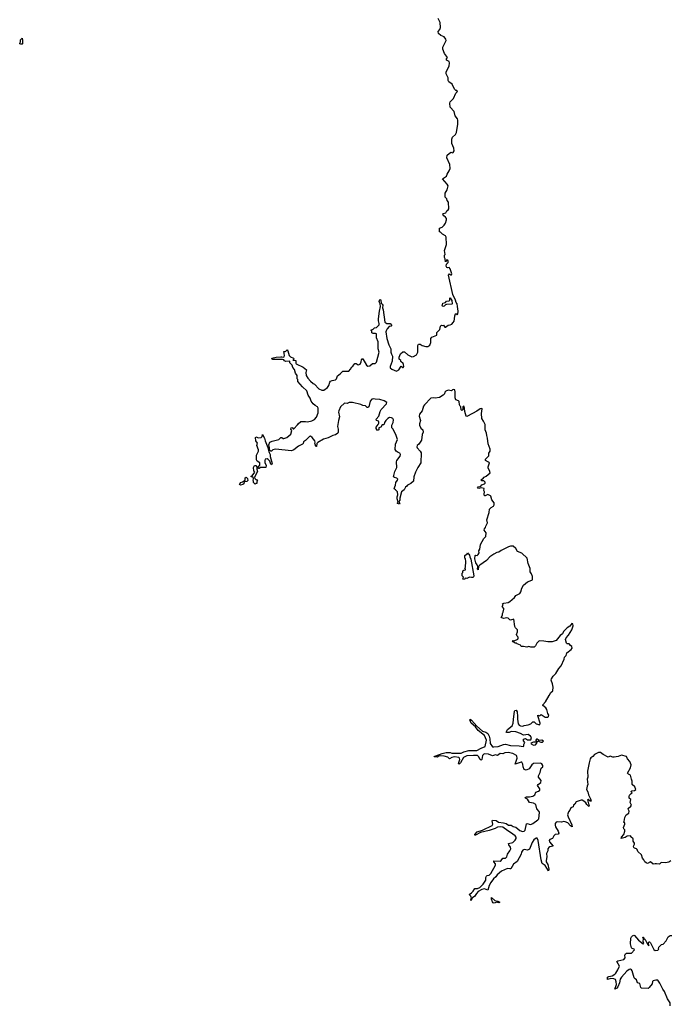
# Model space of a CAD drawing. Extents: x 2219101 to 2444320, y 201258 to 358766.
# Tile 123 of 256: x 2323258 to 2333247, y 270860 to 285966. Entities that reach past the tile are written whole.
import ezdxf

# ---------------------------------------------------------------- set-up
doc = ezdxf.new("R2010")
doc.units = 0

msp = doc.modelspace()

# ---------------------------------------------------------------- linework, layer by layer
at = {"layer": '0CON10XD'}
for points in [[(2327928, 280282), (2327986, 280324), (2328006, 280354), (2328020, 280405), (2328031, 280419), (2328055, 280432), (2328105, 280443), (2328122, 280455), (2328135, 280502), (2328179, 280531), (2328220, 280575), (2328310, 280575), (2328338, 280605), (2328355, 280640), (2328375, 280650), (2328405, 280692), (2328425, 280690), (2328455, 280673), (2328485, 280682), (2328500, 280715), (2328505, 280750), (2328515, 280762), (2328525, 280762), (2328584, 280665), (2328605, 280650), (2328635, 280654), (2328675, 280690), (2328715, 280693), (2328735, 280712), (2328779, 280865), (2328764, 280915), (2328763, 281025), (2328738, 281085), (2328737, 281147), (2328723, 281153), (2328685, 281154), (2328664, 281164), (2328662, 281185), (2328650, 281205), (2328684, 281216), (2328705, 281237), (2328734, 281246), (2328776, 281285), (2328779, 281305), (2328767, 281347), (2328767, 281375), (2328784, 281496), (2328797, 281565), (2328794, 281605), (2328781, 281625), (2328777, 281645), (2328785, 281671), (2328795, 281674), (2328804, 281665), (2328809, 281615), (2328823, 281603), (2328831, 281585), (2328830, 281545), (2328840, 281515), (2328864, 281325), (2328895, 281306), (2328945, 281306), (2328973, 281275), (2328962, 281265), (2328932, 281258), (2328898, 281225), (2328882, 281195), (2328880, 281175), (2328894, 281074), (2328925, 280980), (2328956, 280916), (2328954, 280865), (2328964, 280835), (2328983, 280805), (2328974, 280725), (2328944, 280645), (2328948, 280625), (2328972, 280605), (2329045, 280574), (2329077, 280595), (2329115, 280650), (2329135, 280630), (2329145, 280630), (2329158, 280645), (2329152, 280675), (2329145, 280690), (2329112, 280722), (2329110, 280735), (2329085, 280760), (2329083, 280787), (2329105, 280840), (2329138, 280872), (2329165, 280868), (2329216, 280826), (2329276, 280796), (2329305, 280800), (2329348, 280822), (2329371, 280865), (2329368, 280965), (2329383, 280987), (2329405, 280988), (2329435, 280970), (2329495, 280951), (2329525, 280951), (2329555, 280971), (2329570, 281015), (2329568, 281075), (2329586, 281094), (2329660, 281125), (2329663, 281167), (2329710, 281215), (2329720, 281265), (2329733, 281277), (2329745, 281272), (2329765, 281280), (2329785, 281250), (2329795, 281250), (2329835, 281280), (2329867, 281283), (2329890, 281295), (2329915, 281320), (2329927, 281343), (2329936, 281375), (2329937, 281423), (2329950, 281455), (2329955, 281460), (2329975, 281442), (2329985, 281450), (2329991, 281495), (2329982, 281565), (2329972, 281605), (2329957, 281625), (2329947, 281665), (2329908, 281748), (2329841, 282045), (2329845, 282062), (2329853, 282067), (2329875, 282050), (2329885, 282052), (2329890, 282065), (2329868, 282145), (2329852, 282162), (2329825, 282158), (2329815, 282163), (2329806, 282185), (2329810, 282215), (2329835, 282240), (2329838, 282265), (2329830, 282275), (2329815, 282280), (2329795, 282250), (2329792, 282295), (2329778, 282315), (2329780, 282355), (2329790, 282365), (2329780, 282425), (2329813, 282515), (2329805, 282630), (2329795, 282652), (2329750, 282675), (2329718, 282708), (2329705, 282710), (2329702, 282765), (2329746, 282784), (2329776, 282814), (2329793, 282845), (2329810, 282895), (2329809, 282915), (2329795, 282938), (2329768, 282955), (2329752, 282975), (2329766, 282994), (2329800, 283005), (2329815, 283032), (2329833, 283037), (2329844, 283066), (2329842, 283165), (2329823, 283193), (2329815, 283220), (2329790, 283245), (2329788, 283265), (2329790, 283305), (2329819, 283355), (2329834, 283415), (2329820, 283445), (2329750, 283525), (2329810, 283565), (2329822, 283598), (2329853, 283645), (2329866, 283685), (2329864, 283745), (2329818, 283845), (2329822, 283885), (2329875, 283932), (2329905, 283923), (2329913, 283927), (2329926, 283955), (2329924, 283995), (2329894, 284066), (2329894, 284135), (2329904, 284166), (2329948, 284205), (2329964, 284236), (2329984, 284365), (2329986, 284425), (2329980, 284445), (2329945, 284490), (2329928, 284558), (2329868, 284625), (2329860, 284685), (2329865, 284708), (2329918, 284755), (2329953, 284837), (2329978, 284865), (2329968, 284878), (2329952, 284882), (2329935, 284900), (2329896, 284976), (2329848, 285015), (2329838, 285035), (2329838, 285075), (2329803, 285133), (2329808, 285165), (2329853, 285255), (2329856, 285306), (2329850, 285325), (2329812, 285345), (2329811, 285365), (2329828, 285385), (2329782, 285445), (2329752, 285515), (2329753, 285545), (2329803, 285645), (2329801, 285665), (2329775, 285702), (2329724, 285724), (2329690, 285755), (2329682, 285785), (2329707, 285815), (2329718, 285845), (2329713, 285925), (2329684, 285984)], [(2323275, 285590), (2323260, 285595), (2323258, 285605), (2323270, 285625), (2323270, 285655), (2323295, 285680), (2323302, 285645), (2323302, 285598), (2323295, 285592), (2323275, 285590)], [(2329758, 281568), (2329742, 281575), (2329754, 281616), (2329794, 281626), (2329810, 281650), (2329850, 281655), (2329860, 281665), (2329860, 281695), (2329868, 281698), (2329895, 281660), (2329900, 281605), (2329895, 281600), (2329813, 281597), (2329795, 281590), (2329775, 281572), (2329758, 281568)], [(2330841, 275229), (2330853, 275357), (2330861, 275369), (2330882, 275372), (2330895, 275345), (2330903, 275275), (2330899, 275235), (2330912, 275165), (2330925, 275144), (2330945, 275131), (2330985, 275126), (2331005, 275136), (2331064, 275146), (2331105, 275161), (2331135, 275196), (2331155, 275193), (2331185, 275163), (2331242, 275148), (2331247, 275175), (2331213, 275285), (2331215, 275297), (2331245, 275288), (2331265, 275306), (2331325, 275266), (2331365, 275266), (2331375, 275274), (2331381, 275295), (2331365, 275320), (2331350, 275385), (2331335, 275408), (2331290, 275445), (2331290, 275455), (2331331, 275499), (2331385, 275598), (2331415, 275642), (2331442, 275668), (2331447, 275725), (2331440, 275775), (2331420, 275835), (2331423, 275855), (2331448, 275895), (2331487, 275935), (2331535, 276010), (2331570, 276055), (2331618, 276155), (2331622, 276185), (2331646, 276214), (2331660, 276255), (2331727, 276305), (2331741, 276325), (2331735, 276348), (2331714, 276364), (2331695, 276390), (2331663, 276393), (2331655, 276400), (2331640, 276455), (2331648, 276485), (2331686, 276525), (2331733, 276605), (2331757, 276665), (2331748, 276698), (2331735, 276700), (2331706, 276664), (2331664, 276636), (2331605, 276578), (2331592, 276545), (2331554, 276516), (2331495, 276440), (2331435, 276423), (2331365, 276420), (2331305, 276432), (2331235, 276437), (2331199, 276401), (2331179, 276361), (2331155, 276342), (2331105, 276340), (2331075, 276348), (2331045, 276340), (2330995, 276352), (2330955, 276350), (2330945, 276370), (2330895, 276390), (2330885, 276400), (2330865, 276400), (2330832, 276422), (2330822, 276438), (2330835, 276440), (2330845, 276430), (2330852, 276438), (2330905, 276462), (2330912, 276475), (2330912, 276492), (2330895, 276510), (2330887, 276535), (2330900, 276575), (2330900, 276605), (2330872, 276635), (2330862, 276655), (2330845, 276770), (2330795, 276756), (2330781, 276761), (2330755, 276786), (2330735, 276789), (2330685, 276778), (2330650, 276795), (2330672, 276828), (2330672, 276855), (2330682, 276875), (2330692, 276925), (2330690, 276935), (2330663, 276963), (2330680, 276985), (2330672, 277005), (2330690, 277015), (2330760, 277025), (2330785, 277038), (2330855, 277102), (2330875, 277130), (2330938, 277162), (2330954, 277186), (2330969, 277245), (2330995, 277292), (2331056, 277344), (2331122, 277365), (2331130, 277375), (2331132, 277425), (2331117, 277467), (2331093, 277495), (2331096, 277546), (2331063, 277625), (2331048, 277705), (2330965, 277780), (2330902, 277805), (2330873, 277853), (2330835, 277890), (2330795, 277888), (2330765, 277878), (2330650, 277825), (2330612, 277798), (2330585, 277792), (2330535, 277768), (2330474, 277726), (2330425, 277668), (2330322, 277598), (2330300, 277575), (2330295, 277528), (2330285, 277535), (2330290, 277575), (2330279, 277605), (2330261, 277631), (2330248, 277695), (2330253, 277745), (2330255, 277750), (2330282, 277748), (2330298, 277762), (2330310, 277785), (2330308, 277815), (2330322, 277845), (2330332, 277915), (2330382, 278005), (2330412, 278038), (2330422, 278092), (2330388, 278135), (2330393, 278157), (2330407, 278173), (2330412, 278195), (2330442, 278245), (2330432, 278295), (2330467, 278403), (2330472, 278455), (2330495, 278482), (2330530, 278505), (2330542, 278525), (2330540, 278555), (2330505, 278600), (2330492, 278655), (2330485, 278662), (2330445, 278680), (2330405, 278660), (2330393, 278663), (2330389, 278685), (2330393, 278723), (2330382, 278745), (2330390, 278775), (2330345, 278782), (2330305, 278772), (2330290, 278780), (2330286, 278785), (2330295, 278800), (2330325, 278806), (2330339, 278811), (2330355, 278829), (2330395, 278843), (2330402, 278855), (2330402, 278872), (2330385, 278890), (2330355, 278890), (2330340, 278905), (2330352, 278918), (2330368, 278922), (2330391, 278949), (2330420, 278965), (2330480, 279015), (2330472, 279052), (2330452, 279085), (2330452, 279105), (2330470, 279165), (2330455, 279180), (2330410, 279205), (2330410, 279225), (2330460, 279275), (2330460, 279315), (2330482, 279348), (2330482, 279375), (2330451, 279461), (2330442, 279545), (2330428, 279588), (2330427, 279625), (2330406, 279676), (2330404, 279755), (2330381, 279805), (2330351, 279845), (2330346, 279925), (2330360, 279995), (2330355, 280000), (2330325, 279998), (2330275, 279962), (2330135, 279882), (2330125, 279878), (2330115, 279882), (2330094, 279954), (2330089, 280005), (2330078, 280035), (2330063, 280025), (2330059, 279981), (2330045, 279971), (2330038, 279978), (2330032, 280025), (2330020, 280035), (2330010, 280055), (2330007, 280107), (2329995, 280118), (2329953, 280133), (2329943, 280165), (2329944, 280254), (2329937, 280285), (2329925, 280293), (2329903, 280285), (2329885, 280270), (2329835, 280283), (2329800, 280265), (2329785, 280250), (2329780, 280225), (2329762, 280205), (2329702, 280168), (2329635, 280158), (2329605, 280163), (2329572, 280158), (2329472, 280055), (2329460, 280035), (2329437, 279963), (2329396, 279914), (2329390, 279885), (2329412, 279815), (2329397, 279765), (2329397, 279745), (2329419, 279699), (2329448, 279675), (2329453, 279637), (2329438, 279602), (2329428, 279515), (2329384, 279455), (2329358, 279432), (2329354, 279415), (2329358, 279395), (2329408, 279345), (2329422, 279322), (2329418, 279165), (2329372, 279098), (2329334, 279026), (2329309, 278955), (2329303, 278885), (2329265, 278851), (2329213, 278825), (2329203, 278807), (2329182, 278795), (2329159, 278751), (2329122, 278725), (2329093, 278625), (2329092, 278595), (2329080, 278575), (2329092, 278545), (2329087, 278533), (2329060, 278545), (2329060, 278555), (2329070, 278565), (2329052, 278615), (2329052, 278645), (2329062, 278675), (2329060, 278725), (2329030, 278755), (2329010, 278765), (2329008, 278775), (2329026, 278824), (2329031, 278865), (2329058, 278901), (2329061, 278915), (2329050, 278930), (2329010, 278940), (2328998, 278955), (2329017, 279035), (2329047, 279095), (2329042, 279185), (2329050, 279205), (2329098, 279272), (2329103, 279295), (2329095, 279318), (2329070, 279325), (2329038, 279345), (2329024, 279374), (2329027, 279455), (2329058, 279525), (2329032, 279602), (2328985, 279690), (2328970, 279705), (2328972, 279745), (2328990, 279785), (2328997, 279825), (2328988, 279845), (2328965, 279859), (2328935, 279862), (2328908, 279845), (2328878, 279815), (2328860, 279785), (2328855, 279760), (2328845, 279750), (2328825, 279750), (2328802, 279715), (2328770, 279705), (2328770, 279675), (2328752, 279662), (2328730, 279695), (2328730, 279715), (2328762, 279758), (2328770, 279775), (2328770, 279795), (2328768, 279805), (2328738, 279818), (2328730, 279835), (2328773, 279885), (2328793, 279955), (2328807, 279985), (2328890, 280075), (2328893, 280093), (2328855, 280120), (2328785, 280140), (2328715, 280143), (2328695, 280150), (2328662, 280145), (2328640, 280115), (2328620, 280025), (2328605, 280014), (2328595, 280016), (2328565, 280042), (2328525, 280048), (2328495, 280062), (2328365, 280092), (2328315, 280092), (2328285, 280078), (2328245, 280083), (2328184, 280026), (2328158, 279965), (2328154, 279944), (2328170, 279875), (2328151, 279815), (2328136, 279725), (2328146, 279684), (2328148, 279635), (2328140, 279620), (2328105, 279598), (2328065, 279588), (2327995, 279549), (2327922, 279528), (2327835, 279479), (2327822, 279465), (2327815, 279420), (2327805, 279420), (2327796, 279456), (2327788, 279465), (2327796, 279484), (2327789, 279505), (2327749, 279555), (2327725, 279576), (2327705, 279573), (2327645, 279510), (2327615, 279490), (2327610, 279465), (2327600, 279455), (2327539, 279421), (2327465, 279366), (2327433, 279353), (2327185, 279379), (2327145, 279367), (2327125, 279347), (2327115, 279348), (2327091, 279365), (2327094, 279395), (2327081, 279445), (2327096, 279484), (2327135, 279500), (2327238, 279525), (2327265, 279554), (2327284, 279554), (2327305, 279540), (2327315, 279540), (2327360, 279555), (2327422, 279608), (2327438, 279665), (2327421, 279685), (2327425, 279703), (2327435, 279711), (2327448, 279705), (2327455, 279690), (2327465, 279690), (2327525, 279750), (2327534, 279766), (2327575, 279800), (2327645, 279802), (2327675, 279798), (2327745, 279813), (2327785, 279832), (2327814, 279866), (2327838, 279935), (2327842, 280005), (2327829, 280029), (2327795, 280048), (2327765, 280072), (2327732, 280115), (2327717, 280157), (2327688, 280205), (2327665, 280270), (2327601, 280331), (2327530, 280415), (2327530, 280445), (2327520, 280455), (2327520, 280505), (2327493, 280543), (2327475, 280600), (2327452, 280632), (2327439, 280665), (2327403, 280703), (2327406, 280726), (2327345, 280722), (2327322, 280732), (2327315, 280748), (2327295, 280752), (2327145, 280752), (2327135, 280757), (2327128, 280775), (2327195, 280791), (2327265, 280796), (2327285, 280796), (2327305, 280788), (2327316, 280795), (2327322, 280815), (2327314, 280876), (2327327, 280877), (2327335, 280870), (2327365, 280900), (2327376, 280886), (2327397, 280815), (2327415, 280794), (2327460, 280775), (2327467, 280765), (2327460, 280750), (2327450, 280745), (2327496, 280736), (2327497, 280697), (2327502, 280685), (2327610, 280635), (2327660, 280595), (2327651, 280555), (2327658, 280508), (2327684, 280465), (2327725, 280418), (2327765, 280382), (2327785, 280372), (2327848, 280305), (2327895, 280280), (2327928, 280282)], [(2326922, 279082), (2326918, 279102), (2326946, 279134), (2326947, 279165), (2326904, 279194), (2326891, 279215), (2326892, 279285), (2326923, 279345), (2326923, 279365), (2326900, 279435), (2326908, 279468), (2326884, 279505), (2326878, 279555), (2326885, 279564), (2326925, 279551), (2326965, 279557), (2326979, 279571), (2326985, 279603), (2327017, 279545), (2327026, 279505), (2327068, 279405), (2327089, 279325), (2327103, 279295), (2327104, 279264), (2327132, 279158), (2327125, 279138), (2327115, 279148), (2327096, 279195), (2327075, 279219), (2327055, 279228), (2327025, 279222), (2327019, 279205), (2327021, 279175), (2327044, 279125), (2327038, 279095), (2326956, 279094), (2326935, 279082), (2326922, 279082)], [(2326875, 278840), (2326850, 278865), (2326850, 278885), (2326842, 278895), (2326848, 278925), (2326841, 278941), (2326825, 278952), (2326810, 278955), (2326810, 278965), (2326825, 278970), (2326867, 279023), (2326854, 279044), (2326848, 279095), (2326865, 279124), (2326885, 279128), (2326897, 279107), (2326898, 279068), (2326910, 279035), (2326862, 278945), (2326870, 278925), (2326885, 278910), (2326895, 278910), (2326910, 278885), (2326900, 278875), (2326898, 278852), (2326885, 278850), (2326875, 278840)], [(2326647, 278827), (2326634, 278834), (2326637, 278845), (2326654, 278866), (2326680, 278875), (2326718, 278902), (2326720, 278935), (2326735, 278950), (2326757, 278927), (2326758, 278895), (2326745, 278880), (2326702, 278878), (2326699, 278845), (2326685, 278834), (2326647, 278827)], [(2330085, 277380), (2330060, 277385), (2330070, 277415), (2330050, 277435), (2330050, 277475), (2330060, 277485), (2330062, 277508), (2330075, 277520), (2330100, 277525), (2330100, 277535), (2330090, 277545), (2330100, 277565), (2330108, 277655), (2330100, 277695), (2330090, 277705), (2330090, 277745), (2330128, 277772), (2330135, 277788), (2330142, 277772), (2330155, 277767), (2330165, 277752), (2330169, 277725), (2330185, 277688), (2330230, 277435), (2330225, 277418), (2330215, 277409), (2330195, 277407), (2330165, 277414), (2330125, 277394), (2330095, 277400), (2330085, 277380)], [(2333255, 273062), (2333225, 273042), (2333175, 273033), (2333105, 273036), (2333085, 273013), (2333075, 273010), (2333035, 273017), (2333016, 273014), (2332985, 273010), (2332945, 273048), (2332899, 273021), (2332875, 273029), (2332856, 273045), (2332842, 273075), (2332820, 273100), (2332802, 273155), (2332747, 273207), (2332738, 273235), (2332728, 273245), (2332696, 273256), (2332686, 273266), (2332684, 273285), (2332697, 273315), (2332697, 273335), (2332678, 273365), (2332677, 273397), (2332642, 273432), (2332640, 273445), (2332585, 273442), (2332555, 273417), (2332492, 273405), (2332499, 273425), (2332531, 273465), (2332547, 273517), (2332548, 273535), (2332535, 273550), (2332527, 273575), (2332548, 273625), (2332547, 273637), (2332530, 273655), (2332537, 273663), (2332548, 273725), (2332570, 273765), (2332610, 273795), (2332617, 273825), (2332603, 273845), (2332602, 273865), (2332642, 273898), (2332649, 273915), (2332630, 273955), (2332642, 274002), (2332613, 274023), (2332614, 274046), (2332622, 274068), (2332644, 274096), (2332660, 274105), (2332643, 274125), (2332658, 274135), (2332697, 274143), (2332717, 274155), (2332703, 274195), (2332660, 274235), (2332661, 274285), (2332649, 274315), (2332638, 274375), (2332605, 274390), (2332592, 274408), (2332635, 274488), (2332644, 274535), (2332626, 274585), (2332588, 274625), (2332574, 274664), (2332495, 274682), (2332445, 274661), (2332385, 274650), (2332362, 274652), (2332325, 274666), (2332295, 274654), (2332214, 274694), (2332175, 274723), (2332145, 274723), (2332082, 274695), (2332056, 274664), (2332027, 274643), (2332018, 274625), (2332000, 274565), (2331978, 274435), (2331982, 274345), (2331972, 274315), (2331982, 274235), (2331968, 274205), (2331960, 274155), (2331982, 274122), (2331991, 274075), (2332022, 274015), (2332030, 273975), (2332018, 273975), (2331985, 274002), (2331978, 273995), (2331989, 273935), (2332001, 273915), (2331995, 273894), (2331965, 273925), (2331950, 273950), (2331921, 273975), (2331895, 273994), (2331876, 273994), (2331800, 273965), (2331779, 273931), (2331762, 273915), (2331755, 273892), (2331722, 273875), (2331705, 273840), (2331682, 273815), (2331668, 273765), (2331677, 273735), (2331736, 273615), (2331740, 273585), (2331715, 273599), (2331671, 273645), (2331635, 273662), (2331614, 273666), (2331575, 273656), (2331515, 273660), (2331495, 273654), (2331481, 273635), (2331478, 273608), (2331485, 273582), (2331526, 273515), (2331533, 273485), (2331525, 273473), (2331478, 273465), (2331458, 273445), (2331436, 273404), (2331395, 273388), (2331388, 273375), (2331393, 273355), (2331448, 273285), (2331395, 273276), (2331380, 273265), (2331368, 273245), (2331367, 273215), (2331347, 273175), (2331349, 273125), (2331339, 273065), (2331343, 273045), (2331368, 273005), (2331380, 272935), (2331375, 272910), (2331328, 272988), (2331279, 273019), (2331264, 273075), (2331218, 273375), (2331205, 273408), (2331185, 273411), (2331152, 273385), (2331125, 273342), (2331085, 273242), (2331055, 273226), (2331005, 273236), (2330982, 273225), (2330964, 273195), (2330958, 273162), (2330895, 273052), (2330841, 273009), (2330800, 272940), (2330785, 272937), (2330745, 272944), (2330655, 272904), (2330591, 272845), (2330568, 272815), (2330533, 272787), (2330490, 272730), (2330468, 272685), (2330447, 272613), (2330395, 272634), (2330355, 272623), (2330299, 272591), (2330269, 272561), (2330238, 272515), (2330200, 272490), (2330196, 272465), (2330185, 272452), (2330182, 272465), (2330192, 272495), (2330182, 272522), (2330157, 272545), (2330197, 272573), (2330222, 272598), (2330245, 272638), (2330285, 272639), (2330320, 272650), (2330376, 272704), (2330414, 272765), (2330417, 272805), (2330425, 272828), (2330435, 272837), (2330465, 272840), (2330491, 272865), (2330561, 272995), (2330562, 273015), (2330539, 273045), (2330535, 273060), (2330635, 273054), (2330651, 273065), (2330675, 273103), (2330715, 273104), (2330735, 273122), (2330747, 273165), (2330784, 273215), (2330796, 273245), (2330792, 273272), (2330768, 273305), (2330764, 273325), (2330827, 273343), (2330865, 273378), (2330881, 273405), (2330878, 273425), (2330865, 273444), (2330795, 273497), (2330750, 273520), (2330675, 273577), (2330635, 273585), (2330595, 273579), (2330560, 273560), (2330465, 273526), (2330333, 273497), (2330258, 273455), (2330244, 273454), (2330247, 273465), (2330284, 273506), (2330365, 273532), (2330510, 273605), (2330523, 273625), (2330512, 273675), (2330516, 273684), (2330575, 273679), (2330608, 273655), (2330687, 273647), (2330725, 273635), (2330765, 273609), (2330805, 273608), (2330835, 273589), (2330875, 273576), (2330935, 273527), (2330976, 273514), (2331004, 273516), (2331018, 273532), (2331041, 273629), (2331055, 273634), (2331080, 273625), (2331105, 273621), (2331135, 273632), (2331215, 273689), (2331226, 273705), (2331241, 273805), (2331235, 273820), (2331199, 273859), (2331184, 273925), (2331147, 273947), (2331086, 273956), (2331056, 274006), (2331023, 274025), (2331018, 274035), (2331040, 274045), (2331085, 274044), (2331137, 274055), (2331165, 274075), (2331181, 274115), (2331225, 274131), (2331242, 274145), (2331242, 274165), (2331209, 274215), (2331217, 274233), (2331259, 274265), (2331266, 274294), (2331222, 274345), (2331221, 274365), (2331250, 274415), (2331266, 274484), (2331288, 274505), (2331292, 274525), (2331275, 274550), (2331255, 274559), (2331145, 274553), (2331120, 274535), (2331080, 274475), (2331035, 274451), (2331004, 274464), (2330987, 274505), (2330983, 274545), (2330974, 274564), (2330965, 274577), (2330955, 274576), (2330864, 274544), (2330897, 274635), (2330891, 274665), (2330884, 274675), (2330828, 274708), (2330755, 274725), (2330705, 274716), (2330675, 274702), (2330635, 274706), (2330595, 274677), (2330565, 274688), (2330515, 274672), (2330455, 274699), (2330388, 274705), (2330362, 274675), (2330353, 274617), (2330345, 274604), (2330325, 274618), (2330304, 274664), (2330285, 274675), (2330225, 274678), (2330125, 274671), (2330073, 274645), (2330025, 274566), (2330005, 274547), (2329994, 274555), (2330016, 274615), (2330011, 274635), (2330002, 274645), (2329935, 274656), (2329895, 274646), (2329856, 274626), (2329831, 274651), (2329775, 274669), (2329725, 274672), (2329693, 274667), (2329665, 274653), (2329622, 274655), (2329627, 274665), (2329645, 274674), (2329745, 274710), (2329806, 274724), (2329865, 274722), (2329895, 274714), (2330035, 274715), (2330076, 274734), (2330155, 274756), (2330275, 274756), (2330345, 274792), (2330406, 274814), (2330426, 274915), (2330394, 274985), (2330295, 275061), (2330256, 275116), (2330191, 275175), (2330167, 275225), (2330175, 275233), (2330195, 275221), (2330275, 275130), (2330361, 275051), (2330417, 275037), (2330444, 275014), (2330464, 274975), (2330475, 274935), (2330482, 274862), (2330515, 274811), (2330535, 274808), (2330605, 274814), (2330686, 274844), (2330715, 274849), (2330793, 274833), (2330925, 274824), (2330987, 274813), (2330997, 274823), (2330997, 274845), (2331011, 274875), (2330993, 274905), (2330994, 274926), (2331025, 274938), (2331055, 274920), (2331105, 274920), (2331118, 274955), (2331100, 274975), (2331065, 274999), (2330991, 274991), (2330945, 275016), (2330875, 275039), (2330805, 275044), (2330775, 275032), (2330738, 275028), (2330728, 275035), (2330746, 275075), (2330817, 275133), (2330834, 275175), (2330841, 275229)], [(2331145, 274838), (2331175, 274842), (2331200, 274865), (2331202, 274888), (2331215, 274890), (2331225, 274900), (2331235, 274890), (2331257, 274883), (2331285, 274883), (2331300, 274895), (2331275, 274912), (2331235, 274910), (2331205, 274928), (2331195, 274928), (2331180, 274915), (2331180, 274905), (2331190, 274895), (2331188, 274882), (2331145, 274883), (2331108, 274865), (2331110, 274855), (2331145, 274838)], [(2330545, 272412), (2330528, 272415), (2330515, 272433), (2330502, 272475), (2330502, 272498), (2330555, 272452), (2330600, 272445), (2330628, 272425), (2330615, 272418), (2330585, 272427), (2330545, 272412)], [(2332441, 271391), (2332466, 271445), (2332428, 271515), (2332440, 271525), (2332535, 271548), (2332553, 271575), (2332549, 271615), (2332557, 271635), (2332575, 271646), (2332650, 271645), (2332697, 271695), (2332690, 271705), (2332660, 271715), (2332650, 271725), (2332637, 271787), (2332642, 271875), (2332650, 271895), (2332667, 271913), (2332685, 271922), (2332695, 271918), (2332758, 271845), (2332828, 271788), (2332842, 271795), (2332831, 271825), (2332834, 271864), (2332824, 271884), (2332825, 271890), (2332835, 271888), (2332840, 271870), (2332859, 271855), (2332895, 271782), (2332915, 271760), (2332911, 271805), (2332915, 271818), (2332925, 271821), (2332942, 271805), (2332995, 271702), (2333015, 271684), (2333055, 271689), (2333072, 271705), (2333068, 271715), (2333070, 271735), (2333114, 271776), (2333138, 271785), (2333185, 271832), (2333214, 271896), (2333245, 271918), (2333272, 271918)], [(2333243, 270835), (2333247, 270885), (2333205, 270942), (2333156, 271056), (2333132, 271092), (2333087, 271187), (2333055, 271229), (2333025, 271231), (2332985, 271222), (2332975, 271210), (2332966, 271174), (2332923, 271117), (2332905, 271102), (2332805, 271108), (2332795, 271120), (2332778, 271178), (2332745, 271192), (2332730, 271235), (2332705, 271250), (2332693, 271265), (2332660, 271375), (2332650, 271390), (2332635, 271397), (2332615, 271394), (2332579, 271371), (2332495, 271276), (2332478, 271245), (2332469, 271191), (2332443, 271127), (2332425, 271107), (2332393, 271093), (2332419, 271165), (2332418, 271205), (2332405, 271241), (2332382, 271252), (2332335, 271256), (2332285, 271240), (2332280, 271245), (2332281, 271275), (2332301, 271289), (2332355, 271299), (2332395, 271324), (2332411, 271339), (2332441, 271391)]]:
    msp.add_lwpolyline(points, dxfattribs=at)

doc.saveas('drawing.dxf')
